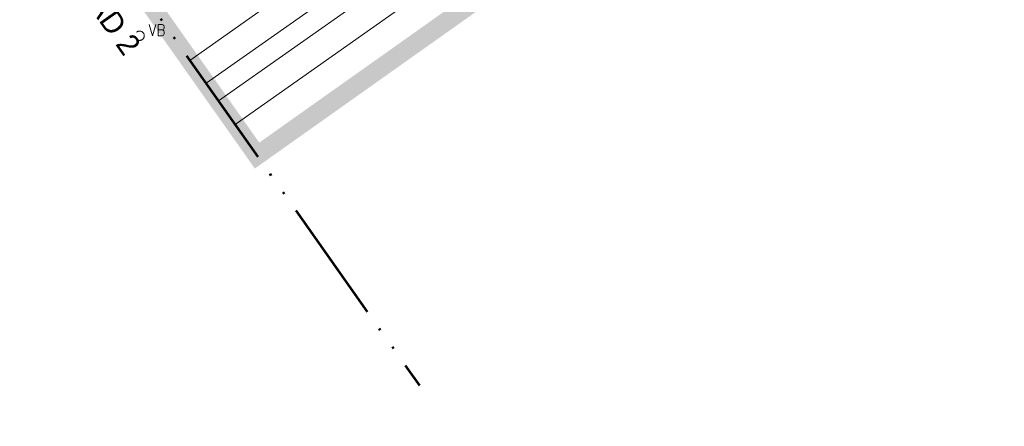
# Model space of a CAD drawing. Header units: metres. Extents: x 148691 to 149199, y 486355 to 486958.
# Tile 4 of 93: x 148914 to 148994, y 486476 to 486509. Entities that reach past the tile are written whole.
import ezdxf

# ---------------------------------------------------------------- set-up
doc = ezdxf.new("R2010")
doc.units = ezdxf.units.M
doc.header["$MEASUREMENT"] = 0
doc.linetypes.add('bladgr', pattern=[6.12, 4, -0.66, 0.07, -0.66, 0.07, -0.66])
doc.linetypes.add('DGN Style 2', pattern=[1, 0.6, -0.4])
for name, color, linetype, lineweight in [('BWR-verw-situatie', 214, 'DGN Style 2', 13), ('TOP-L-topo objecten vlak', 7, 'Continuous', 0), ('WVB-alg-bladgrens', 2, 'bladgr', 53), ('WVB-alg-onderhoek', 7, 'Continuous', 30), ('WVB-alg-werkgrens', 6, 'Continuous', 53), ('WVB-tekst-dik 035', 1, 'Continuous', 40)]:
    doc.layers.add(name, color=color, linetype=linetype, lineweight=lineweight)
doc.styles.add('Style-STANDARD', font='STANDARD.shx')
doc.styles.add('Style-WORKING', font='WORKING.shx')

# ---------------------------------------------------------------- blocks, each defined once
blk = doc.blocks.new('14_1')
at = {"color": 0, "linetype": 'ByBlock', "lineweight": -2}
blk.add_circle((0, 0), 0.25, dxfattribs=at)
at = {"color": 0, "linetype": 'ByBlock', "lineweight": -2, "style": 'Style-STANDARD'}
blk.add_text('VB', height=0.6, dxfattribs=at).set_placement((0.483, 0))

msp = doc.modelspace()

# ---------------------------------------------------------------- linework, layer by layer
at = {"layer": 'TOP-L-topo objecten vlak', "color": 7, "linetype": 'Continuous', "lineweight": 0}
for p, q in [((149003.069, 486558.427), (148927.99, 486505.498)), ((148931.651, 486500.313), (149006.753, 486553.327)), ((148997.859, 486551.978), (148929.298, 486503.645)), ((148998.88, 486550.564), (148930.304, 486502.219))]:
    msp.add_line(p, q, dxfattribs=at)
at = {"layer": 'WVB-alg-bladgrens', "linetype": 'bladgr', "ltscale": 2.5}
msp.add_line((148857.129, 486605.867), (148946.527, 486479.241), dxfattribs=at)
at = {"layer": 'WVB-alg-onderhoek', "lineweight": 40, "ltscale": 500}
msp.add_3dface([(148700.488, 486813.029), (148938.261, 486361.848), (149192.16, 486495.653), (148954.388, 486946.834)], dxfattribs=at)
at = {"layer": 'WVB-alg-werkgrens', "linetype": 'Continuous', "ltscale": 2.5, "const_width": 1.5, "flags": 128}
msp.add_lwpolyline([(148874.414, 486581.384), (148933.417, 486497.811), (149000.22, 486545.158), (149005.05, 486538.413), (149067.777, 486582.431), (148982.147, 486744.918), (148917.073, 486677.648), (148942.665, 486628.244)], close=True, dxfattribs=at)

# ---------------------------------------------------------------- block references
at = {"layer": 'BWR-verw-situatie', "xscale": 1.5, "yscale": 1.5, "zscale": 1.5}
msp.add_blockref('14_1', (148923.936, 486507.486), dxfattribs=at)

# ---------------------------------------------------------------- texts
at = {"layer": 'WVB-tekst-dik 035', "linetype": 'Continuous', "insert": (148899.951, 486533.948), "char_height": 1.75, "attachment_point": 7, "rotation": 305.14837, "line_spacing_factor": 0.798413, "style": 'Style-WORKING'}
msp.add_mtext('\\C256;VOOR AANSLUITING ZIE BLAD 2\\P\\P', dxfattribs=at)

doc.saveas('drawing.dxf')
